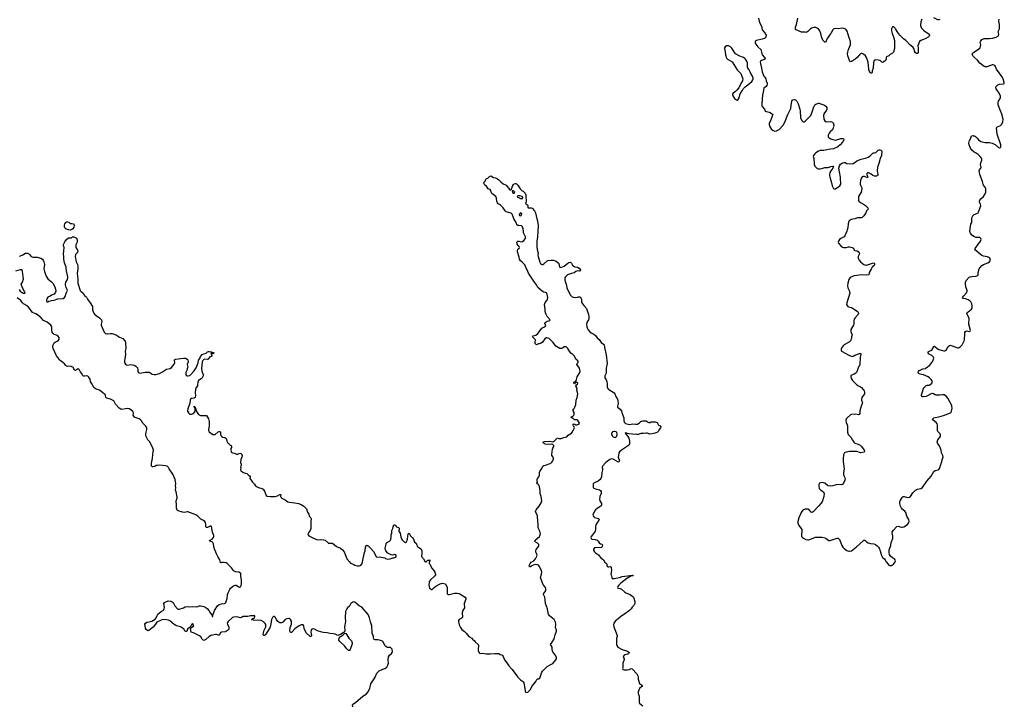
# Model space of a CAD drawing. Header units: inches. Extents: x 2221556 to 2384305, y 723442 to 892241.
# Tile 30 of 53: x 2265477 to 2287559, y 829368 to 844737. Entities that reach past the tile are written whole.
import ezdxf

# ---------------------------------------------------------------- set-up
doc = ezdxf.new("R2010")
doc.units = ezdxf.units.IN
doc.header["$MEASUREMENT"] = 0
for name, color, linetype in [('C2863', 7, 'Continuous'), ('C2864', 7, 'Continuous'), ('C2872', 7, 'Continuous'), ('C2873', 7, 'Continuous'), ('C2874', 7, 'Continuous'), ('C2883', 7, 'Continuous'), ('C2884', 7, 'Continuous')]:
    doc.layers.add(name, color=color, linetype=linetype)

msp = doc.modelspace()

# ---------------------------------------------------------------- linework, layer by layer
at = {"layer": 'C2863', "color": 6, "elevation": 200}
for points in [[(2265470, 839434), (2265530, 839458), (2265610, 839501), (2265650, 839502), (2265674, 839494), (2265696, 839476), (2265737, 839430), (2265770, 839410), (2265870, 839414), (2265950, 839393), (2265989, 839369), (2266003, 839350), (2266016, 839310), (2266030, 839250), (2266020, 839150), (2266033, 839090), (2266069, 838990), (2266090, 838950), (2266110, 838925), (2266190, 838862), (2266219, 838830), (2266262, 838750), (2266284, 838670), (2266284, 838650), (2266277, 838630), (2266252, 838588), (2266190, 838563), (2266161, 838539), (2266110, 838514), (2266090, 838492), (2266080, 838450), (2266080, 838430), (2266087, 838410), (2266110, 838411), (2266134, 838426), (2266190, 838443), (2266250, 838450), (2266330, 838483), (2266450, 838490), (2266484, 838510), (2266497, 838530), (2266518, 838610), (2266547, 838670), (2266544, 838690), (2266512, 838750), (2266504, 838810), (2266512, 838850), (2266546, 838910), (2266558, 838950), (2266558, 838970), (2266533, 839070), (2266519, 839150), (2266518, 839190), (2266482, 839290), (2266466, 839370), (2266470, 839430), (2266459, 839479), (2266471, 839630), (2266460, 839670), (2266463, 839697), (2266472, 839730), (2266490, 839761), (2266530, 839811), (2266570, 839845), (2266636, 839844), (2266650, 839854), (2266658, 839870), (2266670, 839873), (2266691, 839870), (2266750, 839841), (2266765, 839805), (2266767, 839750), (2266739, 839690), (2266734, 839650), (2266738, 839630), (2266772, 839572), (2266779, 839550), (2266777, 839530), (2266770, 839515), (2266728, 839470), (2266724, 839430), (2266747, 839307), (2266772, 839250), (2266778, 839218), (2266781, 839150), (2266765, 839050), (2266782, 838930), (2266782, 838830), (2266837, 838670), (2266850, 838650), (2266900, 838610), (2266931, 838551), (2266964, 838530), (2266976, 838516), (2267001, 838470), (2267061, 838390), (2267108, 838310), (2267113, 838290), (2267111, 838230), (2267124, 838190), (2267141, 838161), (2267165, 838130), (2267189, 838109), (2267270, 838055), (2267308, 838010), (2267321, 837970), (2267305, 837910), (2267306, 837890), (2267371, 837730), (2267403, 837703), (2267430, 837694), (2267450, 837693), (2267510, 837705), (2267550, 837702), (2267597, 837690), (2267650, 837664), (2267717, 837617), (2267787, 837587), (2267839, 837530), (2267853, 837490), (2267854, 837370), (2267842, 837310), (2267851, 837230), (2267829, 837090), (2267831, 837050), (2267850, 837014), (2267870, 836998), (2267890, 836994), (2267970, 837006), (2268041, 836990), (2268083, 836970), (2268105, 836950), (2268116, 836930), (2268127, 836887), (2268130, 836850), (2268138, 836830), (2268150, 836819), (2268175, 836815), (2268290, 836838), (2268370, 836838), (2268390, 836834), (2268425, 836805), (2268450, 836794), (2268490, 836787), (2268530, 836787), (2268611, 836809), (2268678, 836842), (2268770, 836901), (2268850, 836919), (2268882, 836938), (2268944, 837016), (2268953, 837050), (2268947, 837090), (2268950, 837110), (2268969, 837130), (2269152, 837152), (2269192, 837152), (2269232, 837130), (2269250, 837112), (2269258, 837070), (2269235, 837010), (2269247, 836950), (2269244, 836936), (2269231, 836910), (2269222, 836870), (2269202, 836830), (2269202, 836790), (2269211, 836770), (2269234, 836754), (2269251, 836751), (2269290, 836760), (2269310, 836775), (2269393, 836867), (2269433, 836930), (2269476, 837044), (2269490, 837103), (2269516, 837144), (2269534, 837190), (2269570, 837230), (2269609, 837250), (2269656, 837264), (2269690, 837290), (2269710, 837296), (2269730, 837298), (2269782, 837290), (2269784, 837284), (2269836, 837270), (2269810, 837248), (2269770, 837266), (2269762, 837250), (2269778, 837238), (2269785, 837210), (2269772, 837190), (2269742, 837178), (2269707, 837130), (2269690, 837121), (2269630, 837125), (2269610, 837116), (2269586, 837094), (2269572, 837070), (2269553, 836910), (2269570, 836830), (2269596, 836776), (2269593, 836750), (2269570, 836706), (2269550, 836686), (2269510, 836667), (2269490, 836650), (2269470, 836610), (2269468, 836552), (2269463, 836530), (2269437, 836490), (2269419, 836450), (2269415, 836370), (2269421, 836310), (2269411, 836270), (2269390, 836255), (2269330, 836244), (2269310, 836229), (2269301, 836210), (2269296, 836144), (2269245, 836015), (2269244, 835964), (2269261, 835921), (2269290, 835896), (2269310, 835891), (2269330, 835893), (2269374, 835910), (2269405, 835950), (2269409, 835970), (2269409, 836010), (2269402, 836042), (2269389, 836050), (2269390, 836074), (2269398, 836058), (2269410, 836054), (2269422, 836022), (2269430, 836014), (2269436, 835970), (2269457, 835930), (2269490, 835884), (2269530, 835868), (2269630, 835868), (2269670, 835861), (2269711, 835790), (2269727, 835727), (2269729, 835631), (2269711, 835551), (2269710, 835530), (2269718, 835510), (2269730, 835496), (2269810, 835441), (2269830, 835435), (2269858, 835442), (2269930, 835500), (2269950, 835507), (2269970, 835506), (2269983, 835490), (2269983, 835443), (2269991, 835410), (2270000, 835401)], [(2265466, 838686), (2265490, 838654), (2265530, 838618), (2265550, 838608), (2265576, 838604), (2265590, 838605), (2265598, 838610), (2265593, 838630), (2265537, 838730), (2265509, 838810), (2265537, 838850), (2265563, 838930), (2265541, 839090), (2265530, 839129), (2265510, 839133), (2265490, 839129), (2265382, 839098)], [(2270000, 832566), (2269990, 832565), (2269984, 832570), (2269964, 832630), (2269928, 832688), (2269890, 832764), (2269841, 832890), (2269826, 832990), (2269810, 833016), (2269790, 833031), (2269733, 833050), (2269747, 833070), (2269790, 833095), (2269810, 833113), (2269825, 833130), (2269833, 833150), (2269830, 833178), (2269804, 833250), (2269778, 833378), (2269770, 833385), (2269750, 833381), (2269690, 833354), (2269670, 833353), (2269655, 833370), (2269651, 833431), (2269643, 833463), (2269628, 833488), (2269602, 833510), (2269543, 833543), (2269470, 833610), (2269430, 833638), (2269250, 833703), (2269230, 833704), (2269170, 833691), (2269130, 833694), (2269030, 833724), (2269010, 833740), (2268994, 833790), (2268994, 833874), (2268984, 833930), (2268987, 833950), (2269010, 834010), (2269010, 834030), (2268983, 834150), (2268970, 834190), (2268978, 834250), (2268975, 834290), (2268978, 834330), (2268965, 834430), (2268911, 834551), (2268830, 834667), (2268815, 834695), (2268785, 834725), (2268750, 834738), (2268610, 834750), (2268570, 834747), (2268540, 834740), (2268510, 834723), (2268470, 834710), (2268453, 834713), (2268435, 834730), (2268430, 834790), (2268443, 834830), (2268458, 834902), (2268460, 834990), (2268473, 835050), (2268477, 835090), (2268465, 835130), (2268393, 835273), (2268350, 835321), (2268314, 835390), (2268309, 835410), (2268307, 835447), (2268311, 835490), (2268325, 835550), (2268325, 835585), (2268321, 835601), (2268306, 835626), (2268242, 835690), (2268210, 835744), (2268190, 835767), (2268154, 835790), (2268070, 835817), (2268055, 835830), (2268036, 835850), (2268025, 835870), (2268033, 835913), (2268022, 835950), (2267969, 835990), (2267930, 836011), (2267890, 836020), (2267850, 836017), (2267770, 836002), (2267745, 836005), (2267710, 836031), (2267622, 836122), (2267588, 836190), (2267559, 836210), (2267510, 836233), (2267431, 836251), (2267418, 836258), (2267409, 836269), (2267403, 836310), (2267393, 836333), (2267346, 836366), (2267290, 836416), (2267265, 836430), (2267190, 836454), (2267150, 836484), (2267086, 836590), (2267068, 836630), (2267056, 836676), (2267041, 836701), (2267029, 836710), (2267024, 836724), (2267003, 836743), (2266973, 836753), (2266930, 836743), (2266910, 836747), (2266885, 836770), (2266868, 836808), (2266834, 836854), (2266810, 836899), (2266794, 836914), (2266790, 836916), (2266770, 836906), (2266728, 836870), (2266710, 836879), (2266701, 836890), (2266685, 836930), (2266668, 836948), (2266612, 836972), (2266550, 836966), (2266530, 836970), (2266510, 836987), (2266484, 837024), (2266446, 837050), (2266430, 837070), (2266370, 837105), (2266337, 837157), (2266301, 837201), (2266231, 837370), (2266224, 837410), (2266228, 837450), (2266249, 837490), (2266270, 837508), (2266318, 837530), (2266345, 837550), (2266362, 837578), (2266365, 837590), (2266361, 837610), (2266330, 837652), (2266304, 837664), (2266250, 837680), (2266219, 837710), (2266208, 837730), (2266197, 837770), (2266197, 837850), (2266178, 837890), (2266094, 837954), (2266010, 837997), (2265955, 838055), (2265879, 838119), (2265841, 838141), (2265767, 838170), (2265656, 838316), (2265563, 838370), (2265542, 838390), (2265501, 838441), (2265421, 838501)], [(2270000, 831005), (2269981, 830990), (2269950, 830943), (2269930, 830942), (2269890, 830957), (2269870, 830958), (2269763, 830930), (2269730, 830910), (2269650, 830840), (2269610, 830821), (2269590, 830829), (2269570, 830849), (2269540, 830900), (2269510, 830924), (2269374, 830994), (2269324, 831010), (2269306, 831090), (2269327, 831113), (2269356, 831124), (2269386, 831150), (2269368, 831168), (2269368, 831190), (2269350, 831202), (2269338, 831190), (2269317, 831143), (2269298, 831122), (2269277, 831103), (2269250, 831089), (2269231, 831070), (2269234, 831054), (2269230, 831038), (2269226, 831030), (2269210, 831019), (2269190, 831025), (2269168, 831068), (2269114, 831114), (2269087, 831127), (2268990, 831150), (2268977, 831157), (2268940, 831180), (2268843, 831263), (2268817, 831277), (2268770, 831286), (2268690, 831288), (2268650, 831278), (2268550, 831235), (2268525, 831190), (2268470, 831121), (2268450, 831101), (2268370, 831041), (2268350, 831035), (2268310, 831068), (2268299, 831090), (2268289, 831149), (2268287, 831190), (2268295, 831210), (2268330, 831230), (2268382, 831238), (2268443, 831257), (2268518, 831302), (2268534, 831326), (2268550, 831367), (2268575, 831410), (2268647, 831470), (2268702, 831498), (2268718, 831522), (2268728, 831570), (2268712, 831650), (2268722, 831670), (2268755, 831690), (2268810, 831708), (2268870, 831702), (2268895, 831690), (2268916, 831670), (2268954, 831594), (2269013, 831533), (2269030, 831524), (2269050, 831521), (2269149, 831551), (2269188, 831572), (2269230, 831579), (2269290, 831573), (2269350, 831579), (2269450, 831577), (2269510, 831596), (2269530, 831597), (2269610, 831580), (2269650, 831563), (2269690, 831529), (2269716, 831496), (2269750, 831439), (2269782, 831402), (2269788, 831388), (2269790, 831362), (2269810, 831362), (2269812, 831372), (2269806, 831390), (2269844, 831490), (2269910, 831595), (2269950, 831630), (2270000, 831644)]]:
    msp.add_lwpolyline(points, dxfattribs=at)
at = {"layer": 'C2864', "color": 6, "elevation": 200}
msp.add_lwpolyline([(2266625, 840165), (2266650, 840172), (2266681, 840161), (2266691, 840151), (2266696, 840130), (2266690, 840088), (2266667, 840050), (2266650, 840033), (2266630, 840028), (2266610, 840022), (2266570, 840024), (2266510, 840050), (2266486, 840070), (2266479, 840090), (2266483, 840130), (2266490, 840158), (2266510, 840191), (2266530, 840203), (2266550, 840206), (2266578, 840198), (2266610, 840172)], close=True, dxfattribs=at)
at = {"layer": 'C2872', "color": 6, "elevation": 200}
for points in [[(2272946, 829330), (2272940, 829370), (2272946, 829394), (2273010, 829428), (2273170, 829571), (2273250, 829619), (2273294, 829670), (2273333, 829750), (2273342, 829810), (2273353, 829847), (2273430, 829961), (2273448, 830000)], [(2276651, 830000), (2276710, 829941), (2276755, 829910), (2276772, 829892), (2276782, 829870), (2276798, 829790), (2276810, 829682), (2276830, 829652), (2276870, 829665), (2276890, 829676), (2276910, 829696), (2276930, 829725), (2276960, 829790), (2277050, 829899), (2277072, 829948), (2277090, 829962), (2277117, 829963), (2277133, 829970), (2277146, 829994), (2277148, 830000)], [(2279344, 830000), (2279350, 829950), (2279380, 829860), (2279398, 829838), (2279441, 829810), (2279426, 829790), (2279377, 829743), (2279361, 829710), (2279350, 829670), (2279350, 829630), (2279369, 829570), (2279373, 829433), (2279377, 829417), (2279428, 829370), (2279450, 829358)]]:
    msp.add_lwpolyline(points, dxfattribs=at)
at = {"layer": 'C2873', "color": 6, "elevation": 200}
for points in [[(2277148, 830000), (2277187, 830110), (2277204, 830136), (2277304, 830236), (2277390, 830280), (2277430, 830308), (2277502, 830390), (2277513, 830410), (2277517, 830430), (2277512, 830452), (2277499, 830479), (2277435, 830570), (2277421, 830610), (2277422, 830642), (2277417, 830670), (2277385, 830730), (2277393, 830750), (2277420, 830780), (2277459, 830841), (2277474, 830886), (2277483, 830950), (2277515, 831030), (2277514, 831054), (2277492, 831110), (2277504, 831170), (2277502, 831190), (2277491, 831230), (2277460, 831290), (2277437, 831317), (2277360, 831370), (2277333, 831410), (2277326, 831430), (2277312, 831530), (2277271, 831650), (2277258, 831730), (2277256, 831790), (2277223, 831850), (2277227, 831870), (2277271, 831930), (2277276, 831950), (2277275, 831990), (2277267, 832010), (2277231, 832050), (2277219, 832070), (2277159, 832230), (2277181, 832310), (2277184, 832350), (2277178, 832390), (2277130, 832484), (2277110, 832507), (2277090, 832520), (2277050, 832525), (2276990, 832510), (2276962, 832498), (2276930, 832470), (2276910, 832469), (2276905, 832490), (2276910, 832520), (2276926, 832550), (2276950, 832574), (2277010, 832610), (2277043, 832650), (2277076, 832710), (2277080, 832730), (2277078, 832750), (2277053, 832810), (2277051, 832830), (2277062, 832858), (2277111, 832930), (2277119, 832950), (2277118, 832970), (2277090, 833003), (2277037, 833030), (2277028, 833050), (2277039, 833070), (2277131, 833150), (2277144, 833170), (2277155, 833210), (2277144, 833270), (2277110, 833330), (2277104, 833350), (2277108, 833430), (2277096, 833490), (2277092, 833612), (2277081, 833641), (2277050, 833690), (2277047, 833710), (2277062, 833750), (2277127, 833833), (2277173, 833910), (2277184, 833950), (2277174, 834050), (2277150, 834110), (2277150, 834170), (2277138, 834270), (2277130, 834290), (2277110, 834314), (2277082, 834330), (2277075, 834350), (2277089, 834370), (2277080, 834410), (2277080, 834430), (2277090, 834451), (2277123, 834490), (2277134, 834530), (2277136, 834590), (2277142, 834610), (2277185, 834675), (2277208, 834732), (2277230, 834745), (2277270, 834753), (2277350, 834778), (2277390, 834799), (2277410, 834816), (2277430, 834847), (2277447, 834890), (2277450, 834910), (2277441, 834930), (2277412, 834970), (2277410, 834990), (2277424, 835110), (2277430, 835130), (2277454, 835170), (2277453, 835190), (2277430, 835212), (2277410, 835220), (2277350, 835214), (2277270, 835220), (2277250, 835226), (2277209, 835270), (2277250, 835283), (2277370, 835286), (2277430, 835274), (2277450, 835279), (2277470, 835295), (2277524, 835350), (2277530, 835362), (2277571, 835351), (2277629, 835351), (2277670, 835371), (2277750, 835386), (2277780, 835420), (2277851, 835469), (2277869, 835490), (2277895, 835545), (2277915, 835570), (2277922, 835590), (2277915, 835610), (2277895, 835630), (2277889, 835650), (2277889, 835671), (2277910, 835676), (2277930, 835671), (2277950, 835658), (2277970, 835656), (2278018, 835670), (2278028, 835690), (2278022, 835710), (2277993, 835750), (2277970, 835765), (2277950, 835769), (2277930, 835766), (2277912, 835772), (2277890, 835795), (2277858, 835810), (2277848, 835832), (2277870, 835842), (2277890, 835858), (2277902, 835870), (2277909, 835890), (2277914, 835910), (2277909, 835930), (2277887, 835967), (2277884, 835990), (2277893, 836010), (2277910, 836025), (2277927, 836053), (2277947, 836110), (2277960, 836210), (2277983, 836270), (2277995, 836350), (2277970, 836430), (2277979, 836470), (2277956, 836510), (2277953, 836530), (2277964, 836550), (2277985, 836570), (2277992, 836590), (2277970, 836609), (2277950, 836604), (2277930, 836584), (2277910, 836575), (2277901, 836590), (2277905, 836610), (2277946, 836634), (2277966, 836670), (2277982, 836730), (2278002, 836770), (2278041, 836830), (2278044, 836850), (2278030, 836922), (2277969, 837010), (2277978, 837030), (2278004, 837050), (2278003, 837070), (2277992, 837090), (2277958, 837118), (2277910, 837199), (2277883, 837230), (2277841, 837261), (2277792, 837330), (2277770, 837369), (2277749, 837390), (2277730, 837402), (2277690, 837402), (2277650, 837376), (2277630, 837369), (2277610, 837365), (2277590, 837369), (2277498, 837418), (2277441, 837501), (2277350, 837589), (2277330, 837599), (2277302, 837602), (2277290, 837603), (2277256, 837584), (2277199, 837510), (2277170, 837485), (2277130, 837469), (2277110, 837469), (2277081, 837459), (2277070, 837449), (2277040, 837480), (2277038, 837510), (2277044, 837550), (2277034, 837570), (2276990, 837610), (2276979, 837630), (2276989, 837650), (2277050, 837665), (2277100, 837700), (2277170, 837801), (2277190, 837820), (2277246, 837850), (2277272, 837870), (2277274, 837890), (2277252, 837930), (2277259, 837950), (2277310, 837979), (2277369, 837991), (2277373, 838010), (2277310, 838082), (2277285, 838125), (2277267, 838167), (2277260, 838200), (2277259, 838250), (2277248, 838350), (2277264, 838396), (2277306, 838450), (2277315, 838470), (2277319, 838510), (2277304, 838584), (2277290, 838611), (2277270, 838621), (2277230, 838629), (2277191, 838650), (2277096, 838736), (2277065, 838790), (2277019, 838850), (2276996, 838896), (2276890, 839053), (2276870, 839090), (2276824, 839204), (2276802, 839242), (2276744, 839304), (2276710, 839330), (2276685, 839370), (2276676, 839416), (2276639, 839530), (2276639, 839550), (2276650, 839590), (2276678, 839610), (2276686, 839630), (2276678, 839650), (2276655, 839675), (2276632, 839710), (2276626, 839750), (2276650, 839774), (2276670, 839775), (2276721, 839761), (2276750, 839768), (2276783, 839790), (2276817, 839830), (2276821, 839850), (2276817, 839870), (2276779, 839959), (2276776, 840000)], [(2277095, 840000), (2277094, 839986), (2277092, 839868), (2277075, 839770), (2277078, 839630), (2277089, 839549), (2277103, 839510), (2277099, 839470), (2277103, 839430), (2277142, 839302), (2277155, 839275), (2277176, 839256), (2277190, 839250), (2277210, 839251), (2277234, 839266), (2277310, 839328), (2277330, 839338), (2277390, 839350), (2277447, 839347), (2277510, 839323), (2277554, 839290), (2277566, 839270), (2277580, 839200), (2277590, 839186), (2277610, 839184), (2277690, 839212), (2277770, 839281), (2277793, 839293), (2277830, 839299), (2277850, 839279), (2277875, 839235), (2277930, 839199), (2277990, 839186), (2278027, 839170), (2278051, 839130), (2278050, 839108), (2278030, 839102), (2277990, 839108), (2277950, 839095), (2277910, 839064), (2277850, 839048), (2277765, 839015), (2277741, 838999), (2277716, 838970), (2277706, 838950), (2277702, 838902), (2277709, 838870), (2277735, 838810), (2277747, 838730), (2277770, 838675), (2277830, 838565), (2277850, 838536), (2277870, 838524), (2277890, 838518), (2277949, 838511), (2277986, 838514), (2278010, 838523), (2278030, 838523), (2278050, 838515), (2278070, 838490), (2278077, 838470), (2278076, 838410), (2278084, 838390), (2278128, 838328), (2278190, 838264), (2278230, 838130), (2278238, 838082), (2278238, 838030), (2278230, 838010), (2278194, 837950), (2278185, 837910), (2278195, 837855), (2278204, 837830), (2278228, 837788), (2278263, 837743), (2278290, 837718), (2278350, 837687), (2278390, 837656), (2278429, 837609), (2278472, 837570), (2278501, 837521), (2278520, 837500), (2278570, 837467), (2278586, 837446), (2278592, 837390), (2278627, 837227), (2278651, 837030), (2278632, 836928), (2278629, 836811), (2278603, 836750), (2278599, 836730), (2278602, 836710), (2278627, 836667), (2278644, 836624), (2278652, 836570), (2278650, 836510), (2278655, 836490), (2278667, 836470), (2278687, 836450), (2278786, 836390), (2278812, 836370), (2278823, 836350), (2278845, 836290), (2278881, 836230), (2278895, 836190), (2278898, 836130), (2278882, 836070), (2278884, 836050), (2278945, 836005), (2278970, 835964), (2278992, 835910), (2279023, 835810), (2279024, 835750), (2279035, 835715), (2279053, 835693), (2279065, 835685), (2279150, 835665), (2279230, 835681), (2279290, 835670), (2279330, 835672), (2279379, 835701), (2279410, 835730), (2279430, 835740), (2279450, 835744), (2279530, 835742), (2279570, 835713), (2279590, 835704), (2279613, 835707), (2279636, 835724), (2279726, 835726), (2279750, 835718), (2279770, 835705), (2279802, 835650), (2279842, 835630), (2279852, 835610), (2279851, 835590), (2279821, 835550), (2279803, 835510), (2279790, 835497), (2279781, 835490), (2279726, 835470), (2279652, 835450), (2279610, 835447), (2279550, 835466), (2279530, 835469), (2279470, 835460), (2279410, 835462), (2279350, 835440), (2279310, 835437), (2279134, 835454), (2279102, 835462), (2279090, 835471), (2279066, 835474), (2279058, 835470), (2279116, 835396), (2279138, 835358), (2279153, 835290), (2279150, 835230), (2279143, 835210), (2279130, 835194), (2278996, 835104), (2278931, 835049), (2278917, 835030), (2278909, 834971), (2278897, 834930), (2278926, 834850), (2278925, 834830), (2278910, 834821), (2278894, 834826), (2278790, 834887), (2278750, 834892), (2278710, 834879), (2278619, 834810), (2278547, 834730), (2278538, 834710), (2278546, 834650), (2278529, 834590), (2278522, 834490), (2278509, 834450), (2278492, 834428), (2278449, 834391), (2278423, 834377), (2278362, 834358), (2278350, 834350), (2278341, 834330), (2278338, 834270), (2278341, 834250), (2278350, 834237), (2278390, 834217), (2278478, 834198), (2278501, 834181), (2278517, 834157), (2278517, 834117), (2278489, 834051), (2278484, 834030), (2278483, 833990), (2278491, 833950), (2278523, 833890), (2278527, 833870), (2278525, 833850), (2278511, 833830), (2278430, 833783), (2278390, 833750), (2278370, 833722), (2278337, 833650), (2278334, 833630), (2278337, 833617), (2278352, 833592), (2278370, 833580), (2278457, 833557), (2278468, 833550), (2278473, 833530), (2278397, 833410), (2278387, 833373), (2278387, 833310), (2278380, 833270), (2278371, 833249), (2278321, 833190), (2278294, 833150), (2278289, 833130), (2278290, 833110), (2278312, 833092), (2278383, 833083), (2278430, 833068), (2278450, 833050), (2278471, 833010), (2278501, 832990), (2278539, 832979), (2278547, 832967), (2278539, 832930), (2278530, 832915), (2278516, 832904), (2278490, 832900), (2278410, 832903), (2278370, 832897), (2278350, 832879), (2278346, 832870), (2278348, 832848), (2278369, 832809), (2278390, 832783), (2278459, 832739), (2278500, 832680), (2278570, 832630), (2278597, 832577), (2278635, 832550), (2278646, 832530), (2278643, 832510), (2278650, 832485), (2278671, 832471), (2278690, 832471), (2278730, 832482), (2278745, 832465), (2278751, 832390), (2278738, 832310), (2278739, 832290), (2278755, 832230), (2278765, 832210), (2278809, 832209), (2278930, 832236), (2278990, 832254), (2279110, 832273), (2279210, 832285), (2279230, 832282), (2279236, 832270), (2279181, 832259), (2279090, 832214), (2278955, 832105), (2278904, 832050), (2278890, 832030), (2278885, 832010), (2278890, 831996), (2278898, 831990), (2278945, 831985), (2278970, 831972), (2279045, 831905), (2279069, 831889), (2279170, 831854), (2279230, 831810), (2279245, 831790), (2279274, 831694), (2279270, 831650), (2279265, 831635), (2279250, 831603), (2279210, 831570), (2279187, 831530), (2279150, 831491), (2279072, 831430), (2278950, 831354), (2278890, 831300), (2278849, 831270), (2278814, 831230), (2278804, 831210), (2278796, 831170), (2278804, 831130), (2278880, 830930), (2278880, 830910), (2278860, 830870), (2278862, 830730), (2278867, 830707), (2278893, 830673), (2278990, 830622), (2279110, 830584), (2279134, 830570), (2279143, 830550), (2279136, 830530), (2279130, 830525), (2279110, 830514), (2279050, 830500), (2279031, 830490), (2279015, 830470), (2279014, 830450), (2279031, 830410), (2279031, 830390), (2279028, 830370), (2279006, 830314), (2279002, 830290), (2279004, 830210), (2278997, 830190), (2279001, 830170), (2279030, 830162), (2279105, 830165), (2279146, 830174), (2279190, 830190), (2279210, 830187), (2279320, 830070), (2279341, 830030), (2279344, 830000)], [(2270000, 835401), (2270010, 835391), (2270030, 835379), (2270074, 835374), (2270111, 835351), (2270118, 835330), (2270119, 835290), (2270137, 835257), (2270188, 835208), (2270218, 835190), (2270225, 835170), (2270225, 835150), (2270214, 835126), (2270210, 835090), (2270216, 835056), (2270222, 835042), (2270247, 835027), (2270298, 835018), (2270336, 834996), (2270370, 834999), (2270417, 835017), (2270450, 835002), (2270467, 834967), (2270458, 834930), (2270435, 834875), (2270427, 834810), (2270441, 834770), (2270441, 834750), (2270431, 834710), (2270435, 834690), (2270431, 834650), (2270439, 834630), (2270490, 834587), (2270570, 834567), (2270606, 834526), (2270631, 834510), (2270643, 834490), (2270642, 834450), (2270670, 834416), (2270695, 834370), (2270745, 834325), (2270768, 834290), (2270790, 834270), (2270829, 834249), (2270910, 834226), (2270935, 834210), (2270968, 834168), (2270994, 834094), (2271007, 834070), (2271030, 834053), (2271105, 834045), (2271210, 834047), (2271256, 834064), (2271310, 834090), (2271330, 834094), (2271333, 834090), (2271328, 834050), (2271332, 834030), (2271359, 834010), (2271434, 833974), (2271492, 833932), (2271530, 833919), (2271650, 833907), (2271728, 833890), (2271790, 833868), (2271851, 833830), (2271890, 833793), (2271906, 833770), (2271934, 833694), (2271958, 833650), (2271970, 833610), (2272010, 833570), (2272014, 833554), (2272004, 833490), (2272006, 833330), (2271991, 833289), (2271944, 833230), (2271937, 833210), (2271946, 833186), (2271963, 833170), (2272018, 833138), (2272130, 833083), (2272170, 833080), (2272230, 833085), (2272290, 833080), (2272331, 833070), (2272405, 833005), (2272430, 832999), (2272470, 833006), (2272490, 833002), (2272584, 832930), (2272670, 832887), (2272718, 832850), (2272754, 832810), (2272780, 832750), (2272804, 832670), (2272815, 832650), (2272870, 832586), (2272890, 832565), (2272930, 832538), (2272970, 832525), (2272994, 832510), (2273050, 832498), (2273090, 832498), (2273110, 832502), (2273139, 832521), (2273154, 832550), (2273183, 832657), (2273207, 832790), (2273223, 832830), (2273229, 832911), (2273250, 832950), (2273270, 832958), (2273290, 832946), (2273350, 832886), (2273413, 832813), (2273470, 832705), (2273490, 832691), (2273550, 832699), (2273669, 832671), (2273682, 832662), (2273730, 832645), (2273789, 832651), (2273846, 832674), (2273870, 832676), (2273915, 832690), (2273922, 832710), (2273919, 832730), (2273910, 832742), (2273890, 832745), (2273846, 832734), (2273810, 832738), (2273760, 832760), (2273730, 832781), (2273690, 832830), (2273680, 832850), (2273673, 832887), (2273690, 832950), (2273695, 832990), (2273705, 833010), (2273770, 833050), (2273790, 833070), (2273800, 833090), (2273807, 833127), (2273810, 833190), (2273820, 833230), (2273825, 833290), (2273849, 833331), (2273852, 833370), (2273870, 833411), (2273890, 833415), (2273910, 833396), (2273930, 833365), (2273970, 833357), (2273990, 833338), (2273990, 833310), (2273978, 833290), (2273981, 833270), (2274010, 833230), (2274023, 833143), (2274037, 833097), (2274054, 833074), (2274110, 833023), (2274130, 833016), (2274152, 833030), (2274175, 833090), (2274190, 833210), (2274210, 833225), (2274241, 833170), (2274290, 833119), (2274308, 833090), (2274318, 833070), (2274328, 833028), (2274366, 833006), (2274381, 832961), (2274401, 832930), (2274428, 832908), (2274466, 832886), (2274482, 832870), (2274494, 832830), (2274498, 832770), (2274489, 832710), (2274503, 832683), (2274536, 832650), (2274567, 832587), (2274590, 832582), (2274630, 832621), (2274657, 832623), (2274672, 832630), (2274673, 832610), (2274657, 832570), (2274659, 832550), (2274681, 832521), (2274714, 832450), (2274764, 832390), (2274784, 832350), (2274799, 832310), (2274799, 832290), (2274787, 832270), (2274767, 832250), (2274690, 832184), (2274670, 832154), (2274660, 832130), (2274652, 832070), (2274670, 831991), (2274690, 831975), (2274710, 831966), (2274730, 831966), (2274770, 832006), (2274810, 832035), (2274910, 832091), (2274950, 832107), (2275030, 832091), (2275062, 832010), (2275062, 831890), (2275064, 831870), (2275070, 831861), (2275090, 831853), (2275110, 831854), (2275230, 831880), (2275290, 831880), (2275330, 831872), (2275370, 831852), (2275468, 831790), (2275479, 831770), (2275482, 831750), (2275447, 831650), (2275446, 831630), (2275454, 831570), (2275449, 831550), (2275412, 831490), (2275399, 831450), (2275399, 831410), (2275410, 831370), (2275408, 831350), (2275397, 831330), (2275332, 831288), (2275321, 831270), (2275316, 831250), (2275333, 831170), (2275362, 831110), (2275393, 831070), (2275450, 831026), (2275490, 830988), (2275553, 830913), (2275619, 830870), (2275633, 830853), (2275670, 830823), (2275692, 830790), (2275756, 830730), (2275767, 830710), (2275769, 830690), (2275756, 830630), (2275758, 830590), (2275790, 830536), (2275810, 830531), (2275850, 830538), (2275942, 830522), (2276030, 830520), (2276130, 830532), (2276209, 830529), (2276226, 830526), (2276250, 830508), (2276290, 830497), (2276305, 830485), (2276322, 830462), (2276350, 830385), (2276402, 830322), (2276446, 830250), (2276516, 830176), (2276570, 830109), (2276625, 830025), (2276651, 830000)], [(2270000, 831644), (2270006, 831646), (2270070, 831648), (2270085, 831655), (2270097, 831670), (2270130, 831762), (2270140, 831850), (2270149, 831890), (2270185, 831950), (2270189, 831970), (2270203, 831990), (2270270, 832048), (2270310, 832064), (2270330, 832060), (2270410, 832016), (2270430, 832021), (2270445, 832055), (2270454, 832090), (2270452, 832170), (2270437, 832270), (2270439, 832319), (2270429, 832330), (2270393, 832350), (2270319, 832359), (2270290, 832372), (2270271, 832391), (2270230, 832452), (2270130, 832550), (2270110, 832561), (2270050, 832569), (2270000, 832566)], [(2273448, 830000), (2273488, 830090), (2273542, 830138), (2273623, 830177), (2273669, 830190), (2273710, 830226), (2273736, 830270), (2273745, 830310), (2273737, 830390), (2273750, 830452), (2273769, 830490), (2273816, 830530), (2273833, 830550), (2273841, 830570), (2273830, 830624), (2273810, 830649), (2273790, 830661), (2273727, 830667), (2273690, 830684), (2273668, 830708), (2273630, 830789), (2273610, 830804), (2273550, 830826), (2273510, 830833), (2273450, 830837), (2273430, 830846), (2273419, 830859), (2273413, 830870), (2273412, 830910), (2273384, 830984), (2273371, 831150), (2273342, 831242), (2273325, 831330), (2273290, 831403), (2273150, 831571), (2273090, 831596), (2272990, 831680), (2272970, 831684), (2272950, 831681), (2272904, 831650), (2272872, 831590), (2272830, 831552), (2272814, 831530), (2272786, 831470), (2272776, 831330), (2272783, 831250), (2272762, 831130), (2272769, 831050), (2272764, 831016), (2272756, 831004), (2272730, 830995), (2272670, 830955), (2272630, 830938), (2272610, 830935), (2272550, 830960), (2272510, 830969), (2272430, 830979), (2272370, 830994), (2272290, 830997), (2272250, 831004), (2272158, 831038), (2272090, 831073), (2272050, 831082), (2272028, 831072), (2272012, 831050), (2272006, 831006), (2272019, 830930), (2272011, 830909), (2271990, 830913), (2271905, 830990), (2271860, 831090), (2271848, 831150), (2271831, 831171), (2271815, 831175), (2271790, 831170), (2271744, 831150), (2271650, 831081), (2271590, 831012), (2271570, 831000), (2271550, 831001), (2271538, 831030), (2271544, 831110), (2271570, 831190), (2271574, 831230), (2271570, 831253), (2271550, 831294), (2271530, 831310), (2271510, 831314), (2271470, 831307), (2271430, 831289), (2271381, 831230), (2271350, 831218), (2271310, 831220), (2271285, 831230), (2271270, 831243), (2271235, 831295), (2271210, 831344), (2271190, 831360), (2271170, 831358), (2271150, 831336), (2271127, 831293), (2271104, 831150), (2271090, 831106), (2271000, 830960), (2270970, 830936), (2270950, 830934), (2270939, 830950), (2270942, 830990), (2270960, 831050), (2270995, 831125), (2270999, 831150), (2270996, 831176), (2270980, 831200), (2270942, 831242), (2270890, 831266), (2270730, 831278), (2270710, 831276), (2270682, 831282), (2270675, 831290), (2270702, 831310), (2270736, 831324), (2270751, 831349), (2270749, 831370), (2270710, 831377), (2270650, 831375), (2270590, 831358), (2270510, 831362), (2270490, 831357), (2270450, 831335), (2270430, 831332), (2270350, 831353), (2270273, 831347), (2270250, 831338), (2270150, 831250), (2270136, 831224), (2270131, 831210), (2270136, 831176), (2270164, 831130), (2270170, 831110), (2270166, 831074), (2270157, 831063), (2270090, 831014), (2270007, 831010), (2270000, 831005)]]:
    msp.add_lwpolyline(points, dxfattribs=at)
for points in [[(2278807, 835507), (2278770, 835499), (2278748, 835472), (2278746, 835450), (2278763, 835410), (2278786, 835386), (2278810, 835375), (2278830, 835372), (2278850, 835379), (2278864, 835396), (2278874, 835430), (2278876, 835456), (2278867, 835487), (2278856, 835496), (2278826, 835506)], [(2272850, 830595), (2272810, 830635), (2272760, 830700), (2272658, 830798), (2272637, 830830), (2272635, 830850), (2272641, 830870), (2272661, 830899), (2272730, 830945), (2272770, 830982), (2272790, 830974), (2272810, 830949), (2272855, 830875), (2272915, 830810), (2272930, 830771), (2272930, 830744), (2272890, 830622), (2272870, 830599)]]:
    msp.add_lwpolyline(points, close=True, dxfattribs=at)
at = {"layer": 'C2874', "color": 6, "elevation": 200}
msp.add_lwpolyline([(2276776, 840000), (2276771, 840051), (2276753, 840093), (2276730, 840119), (2276670, 840121), (2276650, 840126), (2276630, 840142), (2276616, 840170), (2276606, 840206), (2276570, 840257), (2276518, 840378), (2276497, 840397), (2276470, 840410), (2276390, 840430), (2276367, 840450), (2276318, 840518), (2276259, 840579), (2276237, 840597), (2276210, 840610), (2276192, 840630), (2276180, 840670), (2276173, 840733), (2276157, 840777), (2276063, 840843), (2276050, 840870), (2276045, 840910), (2276027, 840927), (2275985, 840945), (2275943, 841003), (2275909, 841030), (2275889, 841070), (2275888, 841090), (2275910, 841111), (2275945, 841175), (2275974, 841186), (2276015, 841225), (2276046, 841234), (2276103, 841203), (2276150, 841190), (2276190, 841171), (2276223, 841150), (2276264, 841104), (2276320, 841060), (2276390, 841025), (2276470, 840922), (2276490, 840925), (2276503, 840937), (2276530, 841006), (2276550, 841041), (2276564, 841056), (2276570, 841061), (2276597, 841063), (2276610, 841062), (2276630, 841050), (2276650, 841028), (2276702, 840942), (2276743, 840903), (2276771, 840890), (2276794, 840870), (2276811, 840850), (2276830, 840812), (2276832, 840650), (2276822, 840630), (2276830, 840614), (2276865, 840585), (2276872, 840572), (2276872, 840530), (2276881, 840521), (2276950, 840520), (2276970, 840510), (2277026, 840450), (2277047, 840410), (2277076, 840276), (2277091, 840229), (2277105, 840125), (2277095, 840000)], dxfattribs=at)
for points in [[(2276550, 840904), (2276530, 840898), (2276525, 840890), (2276530, 840865), (2276550, 840851), (2276570, 840851), (2276581, 840870), (2276570, 840889)], [(2276690, 840789), (2276650, 840788), (2276632, 840770), (2276641, 840761), (2276687, 840747), (2276710, 840731), (2276730, 840726), (2276750, 840732), (2276759, 840741), (2276762, 840750), (2276748, 840770)], [(2276710, 840409), (2276690, 840394), (2276679, 840370), (2276686, 840350), (2276710, 840343), (2276722, 840350), (2276730, 840362), (2276735, 840390), (2276723, 840403)]]:
    msp.add_lwpolyline(points, close=True, dxfattribs=at)
at = {"layer": 'C2883', "color": 6, "elevation": 300}
msp.add_lwpolyline([(2284026, 840000), (2283982, 839890), (2283968, 839870), (2283890, 839830), (2283864, 839810), (2283837, 839770), (2283834, 839750), (2283841, 839730), (2283890, 839670), (2283930, 839636), (2283950, 839628), (2283970, 839627), (2284010, 839632), (2284068, 839648), (2284090, 839648), (2284150, 839630), (2284163, 839623), (2284173, 839613), (2284193, 839573), (2284205, 839565), (2284256, 839556), (2284281, 839541), (2284305, 839510), (2284308, 839490), (2284303, 839470), (2284284, 839430), (2284284, 839390), (2284305, 839350), (2284336, 839310), (2284410, 839249), (2284450, 839232), (2284470, 839233), (2284627, 839287), (2284642, 839282), (2284651, 839270), (2284649, 839250), (2284638, 839230), (2284597, 839190), (2284574, 839146), (2284547, 839110), (2284531, 839070), (2284528, 839030), (2284510, 839014), (2284471, 839009), (2284364, 839016), (2284190, 838997), (2284104, 838956), (2284085, 838935), (2284073, 838910), (2284046, 838834), (2284041, 838770), (2284052, 838730), (2284086, 838650), (2284091, 838609), (2284028, 838388), (2284022, 838350), (2284031, 838330), (2284051, 838310), (2284090, 838293), (2284130, 838284), (2284260, 838200), (2284272, 838190), (2284284, 838170), (2284287, 838150), (2284283, 838130), (2284270, 838110), (2284210, 838050), (2284194, 838026), (2284184, 837990), (2284183, 837930), (2284173, 837890), (2284119, 837790), (2284117, 837750), (2284124, 837724), (2284141, 837690), (2284144, 837670), (2284131, 837630), (2284129, 837590), (2284120, 837560), (2284110, 837541), (2284085, 837515), (2283970, 837450), (2283950, 837434), (2283912, 837390), (2283899, 837350), (2283899, 837330), (2283910, 837308), (2284090, 837210), (2284130, 837194), (2284150, 837190), (2284170, 837195), (2284210, 837215), (2284310, 837253), (2284330, 837257), (2284341, 837250), (2284342, 837230), (2284329, 837169), (2284319, 837010), (2284310, 836982), (2284288, 836952), (2284279, 836930), (2284255, 836845), (2284247, 836830), (2284227, 836810), (2284190, 836790), (2284130, 836766), (2284119, 836750), (2284119, 836730), (2284129, 836689), (2284155, 836650), (2284194, 836614), (2284252, 836550), (2284287, 836527), (2284330, 836510), (2284359, 836490), (2284397, 836450), (2284417, 836417), (2284426, 836390), (2284420, 836350), (2284366, 836270), (2284353, 836230), (2284355, 836210), (2284374, 836170), (2284378, 836150), (2284374, 836130), (2284360, 836110), (2284346, 836070), (2284337, 836023), (2284319, 835970), (2284315, 835910), (2284307, 835890), (2284290, 835879), (2284230, 835896), (2284130, 835886), (2284110, 835876), (2284031, 835810), (2284015, 835790), (2284007, 835750), (2284012, 835710), (2284037, 835657), (2284044, 835630), (2284044, 835490), (2284060, 835440), (2284116, 835376), (2284152, 835312), (2284186, 835266), (2284210, 835246), (2284283, 835223), (2284323, 835203), (2284354, 835170), (2284415, 835090), (2284427, 835070), (2284426, 835054), (2284414, 835046), (2284330, 835031), (2284250, 835059), (2284190, 835056), (2284090, 835060), (2284015, 835045), (2283976, 835024), (2283964, 835010), (2283954, 834986), (2283945, 834890), (2283945, 834830), (2283969, 834671), (2283953, 834590), (2283955, 834550), (2283963, 834510), (2283990, 834450), (2283985, 834415), (2283956, 834344), (2283938, 834322), (2283910, 834310), (2283810, 834314), (2283710, 834286), (2283650, 834280), (2283610, 834286), (2283590, 834296), (2283530, 834350), (2283510, 834358), (2283460, 834360), (2283413, 834347), (2283399, 834321), (2283396, 834290), (2283398, 834270), (2283410, 834230), (2283445, 834190), (2283505, 834150), (2283516, 834110), (2283510, 834050), (2283471, 833929), (2283445, 833890), (2283390, 833830), (2283270, 833702), (2283250, 833692), (2283230, 833699), (2283190, 833740), (2283150, 833764), (2283110, 833766), (2283090, 833762), (2283050, 833750), (2283039, 833741), (2283003, 833690), (2282949, 833570), (2282930, 833490), (2282930, 833450), (2282950, 833395), (2283006, 833330), (2283015, 833310), (2283020, 833250), (2283010, 833210), (2283008, 833170), (2283014, 833154), (2283032, 833132), (2283054, 833114), (2283107, 833087), (2283150, 833075), (2283170, 833075), (2283198, 833082), (2283290, 833125), (2283326, 833134), (2283370, 833137), (2283470, 833135), (2283530, 833123), (2283565, 833105), (2283623, 833063), (2283650, 833059), (2283790, 833109), (2283810, 833114), (2283830, 833112), (2283850, 833099), (2283862, 833082), (2283895, 833010), (2283913, 832950), (2283939, 832910), (2283970, 832880), (2284030, 832839), (2284070, 832823), (2284090, 832822), (2284130, 832834), (2284170, 832859), (2284243, 832917), (2284390, 833057), (2284410, 833070), (2284430, 833071), (2284470, 833030), (2284507, 833007), (2284555, 832995), (2284630, 832987), (2284670, 832970), (2284706, 832946), (2284736, 832916), (2284750, 832890), (2284777, 832830), (2284807, 832727), (2284830, 832682), (2284835, 832675), (2284875, 832650), (2284887, 832630), (2284898, 832590), (2284916, 832576), (2284970, 832511), (2284990, 832502), (2285030, 832505), (2285070, 832531), (2285090, 832551), (2285101, 832570), (2285117, 832610), (2285113, 832630), (2285095, 832650), (2285050, 832673), (2285008, 832708), (2284983, 832750), (2284976, 832796), (2284980, 832850), (2285012, 832950), (2285024, 833016), (2285056, 833110), (2285057, 833170), (2285043, 833230), (2285047, 833250), (2285070, 833293), (2285150, 833379), (2285170, 833381), (2285250, 833358), (2285270, 833358), (2285308, 833368), (2285390, 833424), (2285413, 833450), (2285421, 833470), (2285422, 833490), (2285414, 833530), (2285376, 833610), (2285352, 833690), (2285330, 833718), (2285270, 833761), (2285250, 833787), (2285230, 833832), (2285212, 833890), (2285213, 833927), (2285221, 833950), (2285270, 834028), (2285290, 834046), (2285310, 834048), (2285390, 834028), (2285430, 834032), (2285458, 834050), (2285508, 834130), (2285570, 834192), (2285610, 834211), (2285689, 834231), (2285721, 834250), (2285741, 834270), (2285818, 834390), (2285918, 834502), (2285980, 834610), (2286010, 834630), (2286073, 834647), (2286090, 834657), (2286103, 834677), (2286151, 834810), (2286170, 834890), (2286188, 834930), (2286183, 834970), (2286150, 835029), (2286142, 835090), (2286130, 835127), (2286102, 835182), (2286065, 835230), (2286053, 835270), (2286070, 835318), (2286124, 835390), (2286130, 835430), (2286123, 835450), (2286068, 835508), (2286061, 835530), (2286063, 835650), (2286056, 835676), (2286030, 835710), (2285960, 835760), (2285952, 835770), (2285954, 835790), (2285977, 835810), (2286010, 835822), (2286090, 835837), (2286194, 835866), (2286355, 835925), (2286365, 835935), (2286386, 836030), (2286385, 836070), (2286379, 836090), (2286290, 836250), (2286260, 836290), (2286210, 836324), (2286190, 836331), (2286170, 836331), (2286110, 836321), (2286030, 836319), (2286006, 836326), (2285969, 836350), (2285950, 836357), (2285936, 836356), (2285810, 836292), (2285750, 836281), (2285730, 836282), (2285715, 836290), (2285699, 836310), (2285702, 836330), (2285726, 836394), (2285746, 836470), (2285755, 836490), (2285773, 836510), (2285810, 836535), (2285830, 836541), (2285870, 836543), (2285890, 836550), (2285935, 836590), (2285944, 836610), (2285945, 836630), (2285922, 836670), (2285882, 836710), (2285853, 836730), (2285750, 836773), (2285670, 836788), (2285650, 836797), (2285630, 836820), (2285627, 836830), (2285631, 836850), (2285650, 836872), (2285670, 836882), (2285730, 836908), (2285790, 836921), (2285810, 836930), (2285892, 836990), (2285957, 837083), (2285973, 837130), (2285975, 837150), (2285970, 837170), (2285957, 837190), (2285935, 837210), (2285858, 837250), (2285849, 837270), (2285850, 837290), (2285870, 837309), (2285910, 837320), (2285939, 837341), (2285955, 837365), (2285970, 837410), (2285990, 837415), (2285999, 837410), (2286050, 837364), (2286090, 837344), (2286205, 837315), (2286225, 837315), (2286256, 837330), (2286270, 837350), (2286290, 837400), (2286330, 837432), (2286350, 837438), (2286365, 837435), (2286470, 837393), (2286510, 837383), (2286530, 837383), (2286550, 837389), (2286570, 837402), (2286610, 837450), (2286659, 837541), (2286668, 837570), (2286670, 837694), (2286674, 837726), (2286686, 837750), (2286710, 837761), (2286770, 837751), (2286790, 837756), (2286804, 837770), (2286765, 837910), (2286762, 837950), (2286770, 838010), (2286768, 838050), (2286724, 838130), (2286720, 838150), (2286726, 838170), (2286745, 838190), (2286823, 838250), (2286836, 838270), (2286841, 838290), (2286839, 838330), (2286827, 838370), (2286811, 838410), (2286796, 838430), (2286750, 838456), (2286690, 838478), (2286639, 838490), (2286622, 838510), (2286649, 838550), (2286709, 838611), (2286722, 838630), (2286726, 838650), (2286724, 838670), (2286695, 838750), (2286685, 838815), (2286685, 838850), (2286707, 838890), (2286773, 838967), (2286790, 838975), (2286830, 838981), (2286914, 838986), (2286944, 838996), (2286969, 839010), (2286972, 839030), (2286970, 839070), (2286997, 839150), (2287016, 839184), (2287055, 839225), (2287090, 839250), (2287190, 839290), (2287226, 839310), (2287241, 839330), (2287247, 839350), (2287244, 839370), (2287232, 839390), (2287208, 839408), (2287179, 839419), (2287090, 839433), (2287052, 839450), (2287023, 839470), (2286912, 839570), (2286898, 839590), (2286902, 839610), (2287028, 839770), (2287039, 839810), (2287034, 839830), (2287010, 839852), (2286970, 839858), (2286930, 839853), (2286890, 839868), (2286830, 839910), (2286799, 839950), (2286791, 839970), (2286788, 839990), (2286789, 840000)], dxfattribs=at)
at = {"layer": 'C2884', "color": 6, "elevation": 300}
for points in [[(2282044, 844770), (2282070, 844677), (2282110, 844591), (2282127, 844510), (2282183, 844450), (2282216, 844390), (2282214, 844350), (2282200, 844330), (2282183, 844317), (2282130, 844298), (2281999, 844270), (2281973, 844250), (2281968, 844230), (2281973, 844210), (2281984, 844190), (2282030, 844131), (2282096, 844070), (2282131, 843950), (2282184, 843890), (2282193, 843870), (2282186, 843850), (2282176, 843844), (2282110, 843826), (2282094, 843810), (2282086, 843790), (2282088, 843750), (2282115, 843650), (2282128, 843568), (2282167, 843470), (2282190, 843447), (2282210, 843411), (2282215, 843370), (2282237, 843317), (2282240, 843290), (2282235, 843265), (2282219, 843241), (2282190, 843219), (2282165, 843210), (2282161, 843150), (2282135, 843050), (2282118, 842850), (2282124, 842810), (2282132, 842790), (2282177, 842730), (2282198, 842690), (2282218, 842678), (2282290, 842665), (2282351, 842630), (2282364, 842610), (2282324, 842490), (2282288, 842410), (2282286, 842390), (2282292, 842350), (2282312, 842312), (2282330, 842288), (2282374, 842254), (2282410, 842242), (2282450, 842244), (2282510, 842276), (2282598, 842370), (2282638, 842442), (2282701, 842610), (2282768, 842750), (2282780, 842810), (2282790, 842910), (2282801, 842930), (2282818, 842942), (2282850, 842948), (2282877, 842937), (2282904, 842910), (2282934, 842854), (2282970, 842730), (2282978, 842690), (2282990, 842541), (2283010, 842487), (2283030, 842459), (2283050, 842448), (2283070, 842450), (2283090, 842460), (2283216, 842590), (2283237, 842630), (2283290, 842787), (2283310, 842827), (2283330, 842847), (2283390, 842866), (2283410, 842867), (2283462, 842842), (2283510, 842826), (2283557, 842797), (2283576, 842770), (2283579, 842730), (2283571, 842710), (2283512, 842628), (2283506, 842590), (2283510, 842505), (2283530, 842471), (2283566, 842446), (2283670, 842455), (2283703, 842443), (2283723, 842423), (2283735, 842375), (2283731, 842330), (2283724, 842310), (2283703, 842270), (2283650, 842221), (2283630, 842190), (2283609, 842150), (2283605, 842130), (2283609, 842110), (2283628, 842090), (2283668, 842070), (2283710, 842052), (2283770, 842039), (2283893, 842073), (2283936, 842076), (2283952, 842070), (2283959, 842059), (2283956, 842030), (2283948, 842010), (2283932, 841990), (2283878, 841930), (2283827, 841890), (2283730, 841843), (2283610, 841830), (2283510, 841803), (2283450, 841807), (2283430, 841804), (2283390, 841791), (2283330, 841752), (2283310, 841733), (2283278, 841690), (2283272, 841670), (2283287, 841627), (2283292, 841510), (2283297, 841490), (2283310, 841457), (2283330, 841431), (2283365, 841405), (2283390, 841396), (2283430, 841397), (2283489, 841410), (2283530, 841425), (2283610, 841426), (2283670, 841447), (2283710, 841452), (2283731, 841450), (2283715, 841410), (2283670, 841350), (2283649, 841310), (2283642, 841250), (2283647, 841210), (2283679, 841110), (2283701, 841010), (2283731, 840951), (2283744, 840944), (2283770, 840945), (2283850, 840995), (2283870, 841014), (2283892, 841050), (2283895, 841090), (2283884, 841150), (2283883, 841210), (2283866, 841330), (2283845, 841410), (2283861, 841459), (2283885, 841495), (2283905, 841515), (2283930, 841530), (2283970, 841537), (2283993, 841533), (2284030, 841510), (2284150, 841508), (2284169, 841511), (2284210, 841535), (2284250, 841570), (2284346, 841614), (2284470, 841637), (2284507, 841653), (2284544, 841676), (2284610, 841743), (2284627, 841753), (2284650, 841753), (2284677, 841763), (2284730, 841810), (2284750, 841819), (2284770, 841822), (2284790, 841813), (2284811, 841790), (2284804, 841690), (2284772, 841628), (2284746, 841514), (2284714, 841430), (2284711, 841350), (2284714, 841310), (2284725, 841265), (2284734, 841250), (2284710, 841244), (2284690, 841229), (2284650, 841227), (2284610, 841241), (2284570, 841275), (2284530, 841297), (2284510, 841306), (2284490, 841303), (2284479, 841290), (2284479, 841270), (2284498, 841210), (2284490, 841193), (2284420, 841220), (2284390, 841224), (2284370, 841212), (2284355, 841190), (2284337, 841130), (2284326, 841074), (2284326, 841050), (2284332, 841030), (2284366, 840970), (2284367, 840950), (2284347, 840870), (2284308, 840812), (2284290, 840770), (2284287, 840730), (2284290, 840690), (2284298, 840670), (2284330, 840636), (2284402, 840602), (2284449, 840569), (2284496, 840516), (2284502, 840490), (2284498, 840482), (2284471, 840450), (2284453, 840410), (2284410, 840337), (2284370, 840301), (2284350, 840292), (2284270, 840293), (2284210, 840271), (2284125, 840255), (2284082, 840230), (2284070, 840210), (2284058, 840162), (2284048, 840070), (2284038, 840030), (2284026, 840000)], [(2285709, 844750), (2285686, 844690), (2285680, 844610), (2285686, 844586), (2285705, 844550), (2285730, 844518), (2285755, 844495), (2285870, 844413), (2285879, 844390), (2285873, 844370), (2285850, 844346), (2285783, 844310), (2285686, 844270), (2285657, 844250), (2285622, 844150), (2285628, 844108), (2285630, 844010), (2285626, 843994), (2285617, 843983), (2285610, 843980), (2285590, 843983), (2285570, 843997), (2285548, 844028), (2285535, 844075), (2285512, 844112), (2285470, 844150), (2285437, 844170), (2285371, 844251), (2285351, 844271), (2285297, 844310), (2285217, 844390), (2285169, 844449), (2285115, 844530), (2285108, 844550), (2285090, 844568), (2285070, 844578), (2285050, 844578), (2285032, 844530), (2285032, 844488), (2285047, 844430), (2285076, 844356), (2285094, 844270), (2285097, 844230), (2285096, 844090), (2285074, 844010), (2285052, 843988), (2285002, 843958), (2284970, 843929), (2284919, 843901), (2284911, 843890), (2284911, 843850), (2284899, 843830), (2284850, 843784), (2284830, 843775), (2284810, 843782), (2284789, 843810), (2284770, 843824), (2284730, 843833), (2284670, 843834), (2284650, 843828), (2284635, 843805), (2284625, 843775), (2284615, 843650), (2284596, 843590), (2284593, 843550), (2284590, 843542), (2284582, 843538), (2284570, 843536), (2284550, 843549), (2284524, 843610), (2284518, 843630), (2284502, 843782), (2284465, 843890), (2284446, 843926), (2284403, 843963), (2284370, 843979), (2284350, 843979), (2284330, 843969), (2284310, 843953), (2284259, 843890), (2284217, 843850), (2284150, 843806), (2284130, 843797), (2284110, 843795), (2284090, 843822), (2284049, 843930), (2284045, 843970), (2284047, 844010), (2284063, 844070), (2284110, 844170), (2284110, 844250), (2284105, 844270), (2284076, 844330), (2284037, 844477), (2284023, 844503), (2284003, 844523), (2283970, 844538), (2283930, 844544), (2283833, 844533), (2283763, 844537), (2283738, 844530), (2283716, 844510), (2283671, 844430), (2283650, 844410), (2283610, 844342), (2283585, 844315), (2283550, 844229), (2283530, 844234), (2283490, 844279), (2283467, 844330), (2283444, 844430), (2283424, 844490), (2283393, 844530), (2283362, 844550), (2283330, 844560), (2283290, 844562), (2283238, 844550), (2283210, 844530), (2283150, 844469), (2283130, 844455), (2283110, 844449), (2283090, 844454), (2283010, 844457), (2282888, 844510), (2282874, 844534), (2282876, 844570), (2282898, 844630), (2282927, 844770)], [(2286110, 844740), (2286090, 844732), (2286070, 844735), (2285981, 844781)], [(2286789, 840000), (2286801, 840110), (2286810, 840151), (2286828, 840190), (2286830, 840270), (2286848, 840330), (2286858, 840350), (2286881, 840370), (2286945, 840395), (2286971, 840409), (2286980, 840420), (2287020, 840530), (2287029, 840570), (2287023, 840603), (2287008, 840630), (2287005, 840645), (2287005, 840670), (2287011, 840690), (2287030, 840720), (2287090, 840774), (2287129, 840830), (2287145, 840870), (2287148, 840910), (2287144, 840944), (2287135, 840970), (2287090, 841030), (2287082, 841050), (2287067, 841110), (2287008, 841270), (2286999, 841310), (2286997, 841350), (2287002, 841370), (2287031, 841410), (2287037, 841430), (2287024, 841490), (2287030, 841530), (2287052, 841590), (2287053, 841610), (2287048, 841630), (2287018, 841670), (2286974, 841714), (2286930, 841744), (2286880, 841770), (2286828, 841810), (2286790, 841873), (2286769, 841931), (2286764, 841970), (2286780, 842030), (2286810, 842078), (2286821, 842130), (2286850, 842139), (2286870, 842137), (2286890, 842130), (2286910, 842115), (2286950, 842078), (2286981, 842041), (2287030, 842007), (2287130, 841981), (2287230, 841981), (2287290, 841970), (2287350, 841941), (2287430, 841873), (2287450, 841865), (2287473, 841870), (2287484, 841896), (2287483, 841930), (2287396, 842170), (2287387, 842310), (2287394, 842326), (2287404, 842336), (2287470, 842362), (2287502, 842398), (2287526, 842450), (2287530, 842510), (2287502, 842622), (2287456, 842730), (2287420, 842830), (2287423, 842890), (2287430, 842911), (2287466, 842974), (2287471, 842990), (2287470, 843022), (2287446, 843090), (2287375, 843190), (2287367, 843210), (2287372, 843230), (2287410, 843275), (2287450, 843291), (2287542, 843298), (2287558, 843310), (2287559, 843330), (2287533, 843410), (2287504, 843464), (2287386, 843630), (2287360, 843690), (2287346, 843710), (2287310, 843724), (2287290, 843724), (2287270, 843721), (2287170, 843681), (2287130, 843682), (2287105, 843690), (2287010, 843760), (2286957, 843830), (2286890, 843890), (2286852, 843930), (2286842, 843950), (2286841, 843970), (2286852, 843990), (2286875, 844010), (2286958, 844062), (2287017, 844110), (2287030, 844170), (2287016, 844230), (2287022, 844250), (2287055, 844290), (2287110, 844312), (2287230, 844316), (2287294, 844326), (2287373, 844347), (2287426, 844374), (2287434, 844406), (2287424, 844470), (2287428, 844490), (2287448, 844532), (2287452, 844568), (2287448, 844630), (2287433, 844707), (2287444, 844750)]]:
    msp.add_lwpolyline(points, dxfattribs=at)
msp.add_lwpolyline([(2281330, 844150), (2281298, 844130), (2281286, 844110), (2281284, 844090), (2281298, 844018), (2281305, 843950), (2281330, 843871), (2281350, 843849), (2281406, 843826), (2281459, 843790), (2281568, 843610), (2281647, 843530), (2281661, 843510), (2281683, 843450), (2281691, 843410), (2281686, 843370), (2281651, 843310), (2281638, 843270), (2281611, 843229), (2281605, 843210), (2281561, 843159), (2281530, 843130), (2281476, 843090), (2281463, 843070), (2281461, 843050), (2281468, 843028), (2281511, 842971), (2281550, 842941), (2281570, 842936), (2281590, 842945), (2281612, 842988), (2281629, 843051), (2281652, 843108), (2281684, 843150), (2281706, 843194), (2281745, 843235), (2281810, 843279), (2281893, 843350), (2281919, 843390), (2281925, 843410), (2281925, 843430), (2281909, 843470), (2281875, 843530), (2281861, 843570), (2281837, 843610), (2281805, 843650), (2281798, 843670), (2281803, 843717), (2281798, 843770), (2281781, 843810), (2281756, 843850), (2281737, 843870), (2281710, 843888), (2281630, 843918), (2281532, 843972), (2281450, 844101), (2281417, 844130), (2281370, 844148)], close=True, dxfattribs=at)

doc.saveas('drawing.dxf')
